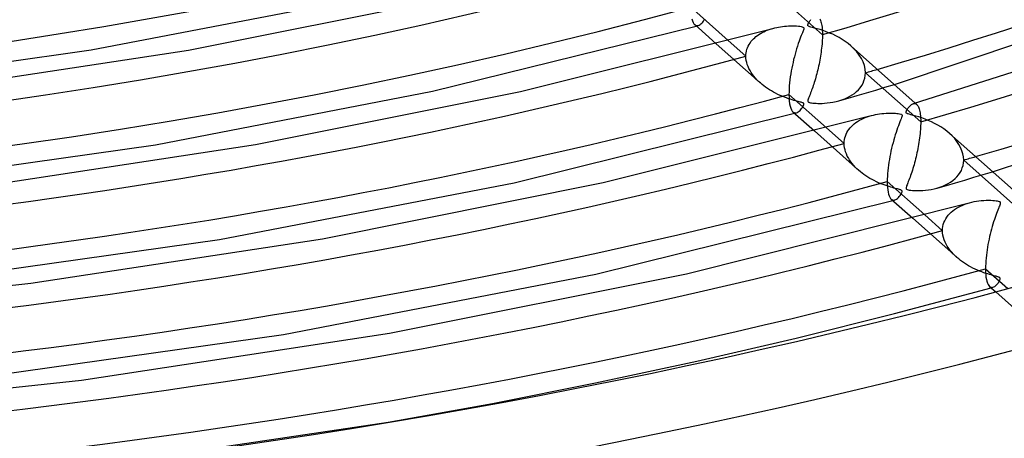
# Model space of a CAD drawing. Header units: millimetres. Extents: x -749 to 749, y -776 to 793.
# Tile 30 of 76: x 101 to 213, y 303 to 351. Entities that reach past the tile are written whole.
import ezdxf

# ---------------------------------------------------------------- set-up
doc = ezdxf.new("R2010")
doc.units = ezdxf.units.MM
doc.layers.add('HIDDEN', color=7, linetype='Continuous')
doc.layers.add('THICK', color=7, linetype='Continuous')

msp = doc.modelspace()

# ---------------------------------------------------------------- linework, layer by layer
at = {"layer": 'HIDDEN'}
for p, q in [((192.16, 348.98), (185.87, 354.57)), ((177.63, 350.11), (177.69, 350.06)), ((177.69, 350.06), (177.75, 350.03)), ((177.75, 350.03), (177.82, 350.01)), ((177.79, 349.96), (177.83, 349.97)), ((177.82, 350.01), (177.88, 350.01)), ((177.83, 349.97), (177.87, 349.98)), ((177.87, 349.98), (177.9, 349.99)), ((177.88, 350.01), (177.95, 350.01)), ((177.9, 349.99), (177.94, 350)), ((177.94, 350), (177.98, 350.01)), ((177.95, 350.01), (178.02, 350.02)), ((177.98, 350.01), (178.02, 350.02)), ((178.02, 350.02), (178.12, 350.06)), ((178.12, 350.06), (178.23, 350.12)), ((178.23, 350.12), (178.33, 350.2)), ((178.33, 350.2), (178.43, 350.3)), ((178.43, 350.3), (178.53, 350.41)), ((178.53, 350.41), (178.63, 350.53)), ((178.63, 350.53), (178.71, 350.66)), ((178.71, 350.66), (178.78, 350.78)), ((191.87, 350.78), (191.92, 350.69)), ((191.92, 350.69), (191.96, 350.58)), ((191.96, 350.58), (192, 350.46)), ((192, 350.46), (192.04, 350.33)), ((192.04, 350.33), (192.07, 350.18)), ((192.07, 350.18), (192.1, 350.01)), ((192.1, 350.01), (192.12, 349.84)), ((184.6, 348.77), (184.77, 348.89)), ((184.77, 348.89), (184.94, 349.01)), ((184.94, 349.01), (185.12, 349.12)), ((185.12, 349.12), (185.3, 349.23)), ((185.3, 349.23), (185.49, 349.32)), ((185.49, 349.32), (185.69, 349.41)), ((185.69, 349.41), (185.89, 349.49)), ((185.89, 349.49), (186.1, 349.57)), ((186.1, 349.57), (186.31, 349.64)), ((186.31, 349.64), (186.52, 349.7)), ((192.12, 349.84), (192.14, 349.64)), ((192.14, 349.64), (192.15, 349.44)), ((192.15, 349.44), (192.16, 349.22)), ((192.16, 349.22), (192.16, 348.98)), ((192.16, 348.98), (192.16, 348.78)), ((180.06, 347.95), (185.08, 343.49)), ((181.44, 348.32), (183.45, 346.53)), ((183.64, 347.5), (183.72, 347.68)), ((183.72, 347.68), (183.81, 347.86)), ((183.81, 347.86), (183.92, 348.03)), ((183.92, 348.03), (184.03, 348.19)), ((184.03, 348.19), (184.16, 348.34)), ((184.16, 348.34), (184.3, 348.49)), ((184.3, 348.49), (184.45, 348.63)), ((184.45, 348.63), (184.6, 348.77)), ((192.1, 347.69), (192.07, 347.46)), ((192.12, 347.92), (192.1, 347.69)), ((192.13, 348.14), (192.12, 347.92)), ((192.15, 348.36), (192.13, 348.14)), ((192.16, 348.58), (192.15, 348.36)), ((192.16, 348.78), (192.16, 348.58)), ((195.76, 347.37), (195.41, 347.7)), ((183.45, 346.53), (183.46, 346.73)), ((183.46, 346.73), (183.48, 346.93)), ((183.48, 346.93), (183.52, 347.12)), ((183.52, 347.12), (183.57, 347.32)), ((183.57, 347.32), (183.64, 347.5)), ((191.98, 346.77), (191.94, 346.54)), ((192.01, 347), (191.98, 346.77)), ((192.04, 347.23), (192.01, 347)), ((192.07, 347.46), (192.04, 347.23)), ((196.08, 347.02), (195.76, 347.37)), ((196.36, 346.65), (196.08, 347.02)), ((196.6, 346.27), (196.36, 346.65)), ((183.46, 346.29), (183.45, 346.53)), ((183.49, 346.05), (183.46, 346.29)), ((183.54, 345.81), (183.49, 346.05)), ((183.61, 345.58), (183.54, 345.81)), ((183.7, 345.34), (183.61, 345.58)), ((191.78, 345.62), (191.73, 345.4)), ((191.82, 345.85), (191.78, 345.62)), ((191.86, 346.08), (191.82, 345.85)), ((191.91, 346.31), (191.86, 346.08)), ((191.94, 346.54), (191.91, 346.31)), ((196.8, 345.87), (196.6, 346.27)), ((196.95, 345.46), (196.8, 345.87)), ((197.03, 345.05), (196.95, 345.46)), ((183.8, 345.11), (183.7, 345.34)), ((183.92, 344.89), (183.8, 345.11)), ((184.06, 344.66), (183.92, 344.89)), ((184.2, 344.45), (184.06, 344.66)), ((184.36, 344.24), (184.2, 344.45)), ((191.47, 344.34), (191.41, 344.14)), ((191.52, 344.54), (191.47, 344.34)), ((191.58, 344.75), (191.52, 344.54)), ((191.63, 344.97), (191.58, 344.75)), ((191.68, 345.18), (191.63, 344.97)), ((191.73, 345.4), (191.68, 345.18)), ((196.99, 344.02), (197.05, 344.32)), ((197.06, 344.64), (197.03, 345.05)), ((197.05, 344.32), (197.06, 344.64)), ((203.36, 339.05), (197.06, 344.64)), ((184.53, 344.04), (184.36, 344.24)), ((184.71, 343.85), (184.53, 344.04)), ((184.9, 343.66), (184.71, 343.85)), ((185.1, 343.48), (184.9, 343.66)), ((185.29, 343.31), (185.1, 343.48)), ((185.49, 343.16), (185.29, 343.31)), ((191.12, 343.18), (191.06, 343)), ((191.18, 343.36), (191.12, 343.18)), ((191.24, 343.55), (191.18, 343.36)), ((191.3, 343.74), (191.24, 343.55)), ((191.36, 343.94), (191.3, 343.74)), ((191.41, 344.14), (191.36, 343.94)), ((196.46, 342.94), (196.64, 343.18)), ((196.64, 343.18), (196.79, 343.45)), ((196.79, 343.45), (196.9, 343.73)), ((196.9, 343.73), (196.99, 344.02)), ((199.29, 342.99), (200.36, 343.31)), ((185.7, 343), (185.49, 343.16)), ((185.91, 342.85), (185.7, 343)), ((186.13, 342.71), (185.91, 342.85)), ((186.36, 342.57), (186.13, 342.71)), ((186.6, 342.44), (186.36, 342.57)), ((186.84, 342.31), (186.6, 342.44)), ((187.09, 342.18), (186.84, 342.31)), ((187.34, 342.07), (187.09, 342.18)), ((187.59, 341.96), (187.34, 342.07)), ((190.76, 342.18), (190.7, 342.03)), ((190.82, 342.34), (190.76, 342.18)), ((190.88, 342.5), (190.82, 342.34)), ((190.94, 342.66), (190.88, 342.5)), ((191, 342.83), (190.94, 342.66)), ((191.06, 343), (191, 342.83)), ((195.29, 341.96), (195.56, 342.13)), ((195.56, 342.13), (195.82, 342.3)), ((195.82, 342.3), (196.05, 342.5)), ((196.05, 342.5), (196.27, 342.71)), ((196.13, 342.06), (197.18, 342.36)), ((196.27, 342.71), (196.46, 342.94)), ((197.18, 342.36), (198.24, 342.67)), ((198.24, 342.67), (199.29, 342.99)), ((187.84, 341.86), (187.59, 341.96)), ((188.08, 341.77), (187.84, 341.86)), ((188.31, 341.69), (188.08, 341.77)), ((188.53, 341.62), (188.31, 341.69)), ((188.73, 341.56), (188.53, 341.62)), ((188.92, 341.5), (188.73, 341.56)), ((189.09, 341.45), (188.92, 341.5)), ((189.25, 341.41), (189.09, 341.45)), ((189.39, 341.37), (189.25, 341.41)), ((189.51, 341.34), (189.39, 341.37)), ((189.63, 341.31), (189.51, 341.34)), ((189.73, 341.28), (189.63, 341.31)), ((189.83, 341.25), (189.73, 341.28)), ((189.9, 341.23), (189.83, 341.25)), ((189.96, 341.2), (189.9, 341.23)), ((190, 341.17), (189.96, 341.2)), ((190.03, 341.14), (190, 341.17)), ((190.01, 340.91), (190.04, 341)), ((190.04, 341.1), (190.03, 341.14)), ((190.05, 341.06), (190.04, 341.1)), ((190.04, 341), (190.05, 341.06)), ((190.52, 341.54), (190.5, 341.46)), ((190.5, 341.46), (190.51, 341.4)), ((190.51, 341.4), (190.53, 341.35)), ((190.55, 341.64), (190.52, 341.54)), ((190.53, 341.35), (190.57, 341.31)), ((190.59, 341.76), (190.55, 341.64)), ((190.57, 341.31), (190.63, 341.28)), ((190.64, 341.89), (190.59, 341.76)), ((190.63, 341.28), (190.71, 341.25)), ((190.7, 342.03), (190.64, 341.89)), ((190.71, 341.25), (190.81, 341.23)), ((190.81, 341.23), (190.94, 341.21)), ((190.94, 341.21), (191.08, 341.19)), ((191.08, 341.19), (191.25, 341.18)), ((191.25, 341.18), (191.44, 341.17)), ((191.44, 341.17), (191.64, 341.16)), ((191.64, 341.16), (191.87, 341.16)), ((191.87, 341.16), (192.13, 341.16)), ((192.13, 341.16), (192.41, 341.18)), ((192.41, 341.18), (192.72, 341.2)), ((192.72, 341.2), (193.04, 341.24)), ((193.04, 341.24), (193.37, 341.3)), ((193.37, 341.3), (193.72, 341.37)), ((193.72, 341.37), (194.05, 341.45)), ((194.05, 341.45), (195.09, 341.75)), ((194.05, 341.45), (194.38, 341.56)), ((194.38, 341.56), (194.7, 341.68)), ((194.7, 341.68), (195.01, 341.81)), ((195.01, 341.81), (195.29, 341.96)), ((195.09, 341.75), (196.13, 342.06)), ((202.52, 341.12), (202.59, 341.14)), ((202.59, 341.14), (202.66, 341.14)), ((202.66, 341.14), (202.73, 341.14)), ((202.73, 341.14), (202.79, 341.12)), ((202.74, 341.19), (202.91, 341.04)), ((202.79, 341.12), (202.85, 341.09)), ((202.85, 341.09), (202.91, 341.04)), ((202.91, 341.04), (202.96, 340.99)), ((202.96, 340.99), (203.01, 340.93)), ((188.82, 340.17), (188.88, 340.13)), ((188.88, 340.13), (188.95, 340.1)), ((188.95, 340.1), (189.01, 340.08)), ((188.99, 340.03), (189.02, 340.04)), ((189.01, 340.08), (189.08, 340.07)), ((189.02, 340.04), (189.06, 340.05)), ((189.06, 340.05), (189.1, 340.06)), ((189.08, 340.07), (189.15, 340.08)), ((189.1, 340.06), (189.13, 340.07)), ((189.13, 340.07), (189.17, 340.08)), ((189.15, 340.08), (189.22, 340.09)), ((189.17, 340.08), (189.21, 340.09)), ((189.22, 340.09), (189.32, 340.13)), ((189.32, 340.13), (189.42, 340.19)), ((189.42, 340.19), (189.52, 340.27)), ((189.52, 340.27), (189.62, 340.36)), ((189.62, 340.36), (189.71, 340.46)), ((189.71, 340.46), (189.8, 340.58)), ((189.8, 340.58), (189.89, 340.69)), ((189.89, 340.69), (189.95, 340.81)), ((189.95, 340.81), (190.01, 340.91)), ((203.01, 340.93), (203.06, 340.85)), ((203.06, 340.85), (203.11, 340.76)), ((203.11, 340.76), (203.15, 340.65)), ((203.15, 340.65), (203.19, 340.53)), ((203.19, 340.53), (203.23, 340.4)), ((203.23, 340.4), (203.26, 340.25)), ((203.26, 340.25), (203.29, 340.09)), ((203.29, 340.09), (203.31, 339.91)), ((203.31, 339.91), (203.33, 339.72)), ((195.47, 338.54), (195.63, 338.69)), ((195.63, 338.69), (195.8, 338.84)), ((195.8, 338.84), (195.99, 338.98)), ((195.99, 338.98), (196.18, 339.11)), ((196.18, 339.11), (196.38, 339.23)), ((196.38, 339.23), (196.59, 339.34)), ((196.59, 339.34), (196.81, 339.45)), ((196.81, 339.45), (197.03, 339.54)), ((197.03, 339.54), (197.26, 339.63)), ((197.26, 339.63), (197.5, 339.71)), ((197.5, 339.71), (197.74, 339.78)), ((203.33, 339.72), (203.35, 339.51)), ((203.35, 339.51), (203.36, 339.29)), ((203.36, 338.84), (203.35, 338.63)), ((203.36, 339.29), (203.36, 339.05)), ((203.36, 339.05), (203.36, 338.84)), ((191.25, 338.02), (196.28, 333.56)), ((192.63, 338.38), (194.65, 336.6)), ((194.78, 337.44), (194.86, 337.64)), ((194.86, 337.64), (194.95, 337.84)), ((194.95, 337.84), (195.06, 338.02)), ((195.06, 338.02), (195.18, 338.2)), ((195.18, 338.2), (195.32, 338.38)), ((195.32, 338.38), (195.47, 338.54)), ((203.28, 337.71), (203.26, 337.47)), ((203.31, 337.94), (203.28, 337.71)), ((203.33, 338.18), (203.31, 337.94)), ((203.34, 338.41), (203.33, 338.18)), ((203.35, 338.63), (203.34, 338.41)), ((206.94, 337.45), (206.63, 337.74)), ((194.65, 336.81), (194.68, 337.03)), ((194.65, 336.6), (194.65, 336.81)), ((194.66, 336.35), (194.65, 336.6)), ((194.68, 337.03), (194.72, 337.24)), ((194.72, 337.24), (194.78, 337.44)), ((203.12, 336.49), (203.08, 336.25)), ((203.16, 336.74), (203.12, 336.49)), ((203.19, 336.98), (203.16, 336.74)), ((203.23, 337.22), (203.19, 336.98)), ((203.26, 337.47), (203.23, 337.22)), ((207.23, 337.14), (206.94, 337.45)), ((207.49, 336.81), (207.23, 337.14)), ((207.71, 336.48), (207.49, 336.81)), ((207.91, 336.13), (207.71, 336.48)), ((194.69, 336.11), (194.66, 336.35)), ((194.74, 335.87), (194.69, 336.11)), ((194.81, 335.63), (194.74, 335.87)), ((194.9, 335.4), (194.81, 335.63)), ((195, 335.16), (194.9, 335.4)), ((202.93, 335.53), (202.88, 335.29)), ((202.98, 335.77), (202.93, 335.53)), ((203.03, 336.01), (202.98, 335.77)), ((203.08, 336.25), (203.03, 336.01)), ((208.06, 335.77), (207.91, 336.13)), ((208.17, 335.42), (208.06, 335.77)), ((208.24, 335.06), (208.17, 335.42)), ((195.12, 334.94), (195, 335.16)), ((195.26, 334.72), (195.12, 334.94)), ((195.41, 334.51), (195.26, 334.72)), ((195.56, 334.3), (195.41, 334.51)), ((195.73, 334.1), (195.56, 334.3)), ((202.66, 334.39), (202.6, 334.17)), ((202.72, 334.61), (202.66, 334.39)), ((202.77, 334.83), (202.72, 334.61)), ((202.83, 335.06), (202.77, 334.83)), ((202.88, 335.29), (202.83, 335.06)), ((208.19, 334.09), (208.24, 334.4)), ((208.26, 334.7), (208.24, 335.06)), ((208.24, 334.4), (208.26, 334.7)), ((214.55, 329.12), (208.26, 334.7)), ((195.91, 333.91), (195.73, 334.1)), ((196.1, 333.72), (195.91, 333.91)), ((196.29, 333.54), (196.1, 333.72)), ((196.49, 333.38), (196.29, 333.54)), ((196.69, 333.22), (196.49, 333.38)), ((196.9, 333.06), (196.69, 333.22)), ((202.28, 333.15), (202.21, 332.96)), ((202.35, 333.34), (202.28, 333.15)), ((202.41, 333.54), (202.35, 333.34)), ((202.47, 333.75), (202.41, 333.54)), ((202.54, 333.96), (202.47, 333.75)), ((202.6, 334.17), (202.54, 333.96)), ((207.67, 333.03), (207.84, 333.27)), ((207.84, 333.27), (207.99, 333.53)), ((207.99, 333.53), (208.1, 333.8)), ((208.1, 333.8), (208.19, 334.09)), ((210.49, 333.06), (211.55, 333.37)), ((197.12, 332.91), (196.9, 333.06)), ((197.35, 332.76), (197.12, 332.91)), ((197.58, 332.62), (197.35, 332.76)), ((197.82, 332.49), (197.58, 332.62)), ((198.06, 332.36), (197.82, 332.49)), ((198.31, 332.24), (198.06, 332.36)), ((198.57, 332.12), (198.31, 332.24)), ((198.82, 332.01), (198.57, 332.12)), ((199.07, 331.91), (198.82, 332.01)), ((201.84, 331.98), (201.8, 331.87)), ((201.9, 332.11), (201.84, 331.98)), ((201.95, 332.26), (201.9, 332.11)), ((202.02, 332.42), (201.95, 332.26)), ((202.08, 332.59), (202.02, 332.42)), ((202.15, 332.77), (202.08, 332.59)), ((202.21, 332.96), (202.15, 332.77)), ((206.19, 331.88), (206.49, 332.03)), ((206.28, 331.82), (207.33, 332.12)), ((206.49, 332.03), (206.77, 332.2)), ((206.77, 332.2), (207.03, 332.39)), ((207.03, 332.39), (207.27, 332.59)), ((207.27, 332.59), (207.48, 332.8)), ((207.33, 332.12), (208.38, 332.43)), ((207.48, 332.8), (207.67, 333.03)), ((208.38, 332.43), (209.43, 332.74)), ((209.43, 332.74), (210.49, 333.06)), ((199.31, 331.83), (199.07, 331.91)), ((199.53, 331.75), (199.31, 331.83)), ((199.75, 331.68), (199.53, 331.75)), ((199.95, 331.62), (199.75, 331.68)), ((200.13, 331.56), (199.95, 331.62)), ((200.3, 331.52), (200.13, 331.56)), ((200.46, 331.47), (200.3, 331.52)), ((200.59, 331.44), (200.46, 331.47)), ((200.71, 331.41), (200.59, 331.44)), ((200.83, 331.38), (200.71, 331.41)), ((200.93, 331.35), (200.83, 331.38)), ((201.02, 331.32), (200.93, 331.35)), ((201.09, 331.3), (201.02, 331.32)), ((201.15, 331.27), (201.09, 331.3)), ((201.09, 330.78), (201.16, 330.9)), ((201.19, 331.24), (201.15, 331.27)), ((201.16, 330.9), (201.21, 331.01)), ((201.22, 331.21), (201.19, 331.24)), ((201.21, 331.01), (201.23, 331.08)), ((201.23, 331.18), (201.22, 331.21)), ((201.24, 331.14), (201.23, 331.18)), ((201.23, 331.08), (201.24, 331.14)), ((201.7, 331.58), (201.69, 331.5)), ((201.69, 331.5), (201.71, 331.44)), ((201.73, 331.67), (201.7, 331.58)), ((201.71, 331.44), (201.74, 331.39)), ((201.76, 331.77), (201.73, 331.67)), ((201.74, 331.39), (201.81, 331.35)), ((201.8, 331.87), (201.76, 331.77)), ((201.81, 331.35), (201.92, 331.32)), ((201.92, 331.32), (202.06, 331.29)), ((202.06, 331.29), (202.23, 331.27)), ((202.23, 331.27), (202.43, 331.25)), ((202.43, 331.25), (202.68, 331.23)), ((202.68, 331.23), (202.95, 331.22)), ((202.95, 331.22), (203.26, 331.23)), ((203.26, 331.23), (203.59, 331.24)), ((203.59, 331.24), (203.92, 331.27)), ((203.92, 331.27), (204.25, 331.31)), ((204.25, 331.31), (204.57, 331.36)), ((204.57, 331.36), (204.89, 331.43)), ((204.89, 331.43), (205.21, 331.51)), ((205.21, 331.51), (205.54, 331.62)), ((205.24, 331.52), (206.28, 331.82)), ((205.54, 331.62), (205.87, 331.74)), ((205.87, 331.74), (206.19, 331.88)), ((200.01, 330.25), (200.07, 330.2)), ((200.07, 330.2), (200.13, 330.17)), ((200.13, 330.17), (200.2, 330.15)), ((200.18, 330.1), (200.22, 330.11)), ((200.2, 330.15), (200.27, 330.14)), ((200.22, 330.11), (200.25, 330.12)), ((200.25, 330.12), (200.29, 330.13)), ((200.27, 330.14), (200.34, 330.15)), ((200.29, 330.13), (200.33, 330.14)), ((200.33, 330.14), (200.36, 330.15)), ((200.34, 330.15), (200.41, 330.16)), ((200.36, 330.15), (200.4, 330.16)), ((200.41, 330.16), (200.51, 330.2)), ((200.51, 330.2), (200.62, 330.26)), ((200.62, 330.26), (200.72, 330.34)), ((200.72, 330.34), (200.82, 330.43)), ((200.82, 330.43), (200.91, 330.54)), ((200.91, 330.54), (201.01, 330.66)), ((201.01, 330.66), (201.09, 330.78)), ((208.4, 329.68), (208.66, 329.77)), ((208.66, 329.77), (208.93, 329.84)), ((206.65, 328.59), (206.82, 328.76)), ((206.82, 328.76), (207.02, 328.92)), ((207.02, 328.92), (207.22, 329.08)), ((207.22, 329.08), (207.44, 329.22)), ((207.44, 329.22), (207.67, 329.35)), ((207.67, 329.35), (207.9, 329.47)), ((207.9, 329.47), (208.15, 329.58)), ((208.15, 329.58), (208.4, 329.68)), ((202.45, 328.08), (207.47, 323.63)), ((203.83, 328.45), (205.84, 326.66)), ((205.93, 327.36), (206, 327.59)), ((206, 327.59), (206.1, 327.8)), ((206.1, 327.8), (206.21, 328.01)), ((206.21, 328.01), (206.34, 328.21)), ((206.34, 328.21), (206.48, 328.41)), ((206.48, 328.41), (206.65, 328.59)), ((205.84, 326.66), (205.85, 326.9)), ((205.85, 326.4), (205.84, 326.66)), ((205.85, 326.9), (205.88, 327.13)), ((205.89, 326.14), (205.85, 326.4)), ((205.88, 327.13), (205.93, 327.36)), ((205.95, 325.88), (205.89, 326.14)), ((206.03, 325.62), (205.95, 325.88)), ((206.13, 325.37), (206.03, 325.62)), ((206.25, 325.12), (206.13, 325.37)), ((206.39, 324.88), (206.25, 325.12)), ((206.55, 324.65), (206.39, 324.88)), ((206.71, 324.42), (206.55, 324.65)), ((206.89, 324.21), (206.71, 324.42)), ((207.08, 324), (206.89, 324.21)), ((207.28, 323.8), (207.08, 324)), ((207.49, 323.61), (207.28, 323.8)), ((207.69, 323.44), (207.49, 323.61)), ((207.9, 323.28), (207.69, 323.44)), ((208.11, 323.12), (207.9, 323.28)), ((208.34, 322.96), (208.11, 323.12)), ((208.57, 322.81), (208.34, 322.96)), ((208.8, 322.67), (208.57, 322.81)), ((209.05, 322.54), (208.8, 322.67)), ((209.3, 322.41), (209.05, 322.54)), ((209.56, 322.28), (209.3, 322.41)), ((209.82, 322.16), (209.56, 322.28)), ((210.07, 322.06), (209.82, 322.16)), ((210.32, 321.96), (210.07, 322.06)), ((210.56, 321.87), (210.32, 321.96)), ((210.78, 321.8), (210.56, 321.87)), ((210.99, 321.73), (210.78, 321.8)), ((211.19, 321.67), (210.99, 321.73)), ((211.38, 321.62), (211.19, 321.67)), ((211.54, 321.57), (211.38, 321.62)), ((211.69, 321.53), (211.54, 321.57)), ((211.82, 321.5), (211.69, 321.53)), ((211.94, 321.47), (211.82, 321.5)), ((212.05, 321.44), (211.94, 321.47)), ((212.15, 321.41), (212.05, 321.44)), ((212.24, 321.38), (212.15, 321.41)), ((212.18, 320.7), (212.27, 320.83)), ((212.3, 321.36), (212.24, 321.38)), ((212.27, 320.83), (212.34, 320.95)), ((212.35, 321.33), (212.3, 321.36)), ((212.34, 320.95), (212.39, 321.05)), ((212.39, 321.3), (212.35, 321.33)), ((212.41, 321.27), (212.39, 321.3)), ((212.39, 321.05), (212.42, 321.14)), ((212.43, 321.24), (212.41, 321.27)), ((212.42, 321.14), (212.43, 321.2)), ((212.43, 321.2), (212.43, 321.24)), ((211.2, 320.32), (211.26, 320.27)), ((211.26, 320.27), (211.32, 320.24)), ((211.32, 320.24), (211.39, 320.22)), ((211.37, 320.16), (211.41, 320.17)), ((211.39, 320.22), (211.46, 320.21)), ((211.41, 320.17), (211.45, 320.18)), ((211.45, 320.18), (211.48, 320.2)), ((211.46, 320.21), (211.52, 320.21)), ((211.48, 320.2), (211.52, 320.21)), ((211.52, 320.21), (211.59, 320.23)), ((211.52, 320.21), (211.56, 320.22)), ((211.56, 320.22), (211.59, 320.23)), ((211.59, 320.23), (211.69, 320.26)), ((211.69, 320.26), (211.79, 320.32)), ((211.79, 320.32), (211.89, 320.39)), ((211.89, 320.39), (211.99, 320.48)), ((211.9, 319.69), (218.07, 314.22)), ((211.99, 320.48), (212.09, 320.59)), ((212.09, 320.59), (212.18, 320.7)), ((103.14, 299.01), (142.71, 304.84))]:
    msp.add_line(p, q, dxfattribs=at)
for centre, major_axis, start_param, end_param in [((0, 514.42), (-456, 0), 0, 2.617994), ((0, 514.41), (-382.61, 0), 2.096992, 2.617994), ((0, 514.41), (-405.41, 0), 2.096257, 2.617994), ((0, 514.41), (-337.01, 0), 1.062034, 2.069086), ((0, 514.41), (-359.81, 0), 1.061094, 2.070026), ((0, 514.41), (-382.61, 0), 1.060266, 2.070855), ((0, 514.41), (392.59, 0), -1.044933, -1.040951), ((0, 514.41), (-405.41, 0), 1.059531, 2.07159), ((0, 514.41), (415.39, 0), -1.045632, -1.041869), ((0, 514.41), (-428.21, 0), 1.058874, 2.072246)]:
    msp.add_ellipse(centre, major_axis=major_axis, ratio=0.5, start_param=start_param, end_param=end_param, dxfattribs=at)
at = {"layer": 'THICK'}
for p, q in [((200.36, 343.31), (232.87, 354.16)), ((108.89, 347.25), (138.46, 352.94)), ((119.95, 347.22), (148.3, 352.87)), ((177.16, 352.11), (181.44, 348.32)), ((202.53, 341.13), (234.36, 351.25)), ((147.76, 342.53), (177.79, 349.96)), ((177.29, 350.78), (177.36, 350.55)), ((177.36, 350.55), (177.44, 350.36)), ((177.44, 350.36), (177.53, 350.21)), ((177.53, 350.21), (177.63, 350.11)), ((177.62, 350.12), (180.06, 347.95)), ((187.4, 349.89), (187.62, 349.92)), ((187.62, 349.92), (187.85, 349.94)), ((187.85, 349.94), (188.08, 349.96)), ((188.08, 349.96), (188.31, 349.97)), ((188.31, 349.97), (188.54, 349.98)), ((188.54, 349.98), (188.77, 349.98)), ((188.77, 349.98), (189, 349.98)), ((189, 349.98), (189.22, 349.97)), ((189.22, 349.97), (189.43, 349.95)), ((189.43, 349.95), (189.61, 349.93)), ((189.61, 349.93), (189.76, 349.9)), ((190.5, 350.08), (190.51, 350.13)), ((190.51, 350.04), (190.5, 350.08)), ((190.51, 350.13), (190.53, 350.19)), ((190.52, 350), (190.51, 350.04)), ((190.55, 349.97), (190.52, 350)), ((190.53, 350.19), (190.55, 350.24)), ((190.55, 350.24), (190.57, 350.3)), ((190.59, 349.94), (190.55, 349.97)), ((190.57, 350.3), (190.61, 350.36)), ((190.65, 349.91), (190.59, 349.94)), ((190.61, 350.36), (190.65, 350.42)), ((190.65, 350.42), (190.69, 350.49)), ((190.73, 349.88), (190.65, 349.91)), ((190.69, 350.49), (190.74, 350.56)), ((190.74, 350.56), (190.8, 350.64)), ((190.8, 350.64), (190.86, 350.71)), ((157.76, 342.5), (186.51, 349.7)), ((186.52, 349.7), (186.74, 349.76)), ((186.74, 349.76), (186.96, 349.81)), ((186.96, 349.81), (187.18, 349.85)), ((187.18, 349.85), (187.4, 349.89)), ((189.76, 348.87), (189.68, 348.68)), ((189.76, 349.9), (189.87, 349.88)), ((189.82, 349.04), (189.76, 348.87)), ((189.88, 349.18), (189.82, 349.04)), ((189.87, 349.88), (189.94, 349.85)), ((189.93, 349.3), (189.88, 349.18)), ((189.97, 349.41), (189.93, 349.3)), ((189.94, 349.85), (190, 349.81)), ((190.01, 349.51), (189.97, 349.41)), ((190, 349.81), (190.03, 349.77)), ((190.03, 349.59), (190.01, 349.51)), ((190.03, 349.77), (190.05, 349.72)), ((190.04, 349.66), (190.03, 349.59)), ((190.05, 349.72), (190.04, 349.66)), ((190.85, 349.84), (190.73, 349.88)), ((191.03, 349.8), (190.85, 349.84)), ((191.28, 349.73), (191.03, 349.8)), ((191.58, 349.65), (191.28, 349.73)), ((191.91, 349.56), (191.58, 349.65)), ((192.26, 349.44), (191.91, 349.56)), ((192.61, 349.32), (192.26, 349.44)), ((192.97, 349.17), (192.61, 349.32)), ((193.34, 349.02), (192.97, 349.17)), ((193.7, 348.84), (193.34, 349.02)), ((194.06, 348.64), (193.7, 348.84)), ((189.33, 347.68), (189.23, 347.38)), ((189.42, 347.97), (189.33, 347.68)), ((189.51, 348.23), (189.42, 347.97)), ((189.6, 348.47), (189.51, 348.23)), ((189.68, 348.68), (189.6, 348.47)), ((194.41, 348.43), (194.06, 348.64)), ((194.76, 348.2), (194.41, 348.43)), ((195.09, 347.96), (194.76, 348.2)), ((195.41, 347.7), (195.09, 347.96)), ((78.19, 342.92), (108.89, 347.25)), ((90.53, 342.75), (119.95, 347.22)), ((189.06, 346.77), (188.97, 346.46)), ((189.14, 347.08), (189.06, 346.77)), ((189.23, 347.38), (189.14, 347.08)), ((195.45, 347.66), (202.74, 341.19)), ((188.75, 345.5), (188.68, 345.18)), ((188.82, 345.82), (188.75, 345.5)), ((188.89, 346.14), (188.82, 345.82)), ((188.97, 346.46), (188.89, 346.14)), ((188.56, 344.51), (188.51, 344.17)), ((188.62, 344.85), (188.56, 344.51)), ((188.68, 345.18), (188.62, 344.85)), ((211.55, 333.37), (246.2, 344.91)), ((188.42, 343.49), (188.39, 343.15)), ((188.46, 343.83), (188.42, 343.49)), ((188.51, 344.17), (188.46, 343.83)), ((116.19, 336.45), (147.76, 342.53)), ((127.59, 336.48), (157.76, 342.5)), ((188.36, 342.49), (188.35, 342.18)), ((188.35, 342.18), (188.36, 341.79)), ((188.35, 342.18), (192.63, 338.38)), ((188.37, 342.82), (188.36, 342.49)), ((188.39, 343.15), (188.37, 342.82)), ((188.36, 341.79), (188.39, 341.44)), ((188.39, 341.44), (188.43, 341.12)), ((188.43, 341.12), (188.48, 340.84)), ((202.18, 340.91), (202.25, 340.97)), ((202.25, 340.97), (202.32, 341.02)), ((202.32, 341.02), (202.39, 341.07)), ((202.39, 341.07), (202.46, 341.1)), ((202.46, 341.1), (202.52, 341.12)), ((157.06, 332.12), (188.99, 340.03)), ((188.48, 340.84), (188.55, 340.61)), ((188.55, 340.61), (188.63, 340.43)), ((188.63, 340.43), (188.72, 340.28)), ((188.72, 340.28), (188.82, 340.17)), ((188.81, 340.18), (191.25, 338.02)), ((197.74, 339.78), (197.97, 339.83)), ((197.97, 339.83), (198.2, 339.89)), ((198.2, 339.89), (198.44, 339.93)), ((198.44, 339.93), (198.68, 339.97)), ((198.68, 339.97), (198.92, 340)), ((198.92, 340), (199.17, 340.02)), ((199.17, 340.02), (199.42, 340.04)), ((199.42, 340.04), (199.66, 340.05)), ((199.66, 340.05), (199.89, 340.05)), ((199.89, 340.05), (200.11, 340.05)), ((200.11, 340.05), (200.31, 340.04)), ((200.31, 340.04), (200.49, 340.03)), ((200.49, 340.03), (200.66, 340.02)), ((200.66, 340.02), (200.81, 340)), ((200.81, 340), (200.96, 339.97)), ((200.96, 339.97), (201.08, 339.94)), ((201.08, 339.94), (201.16, 339.91)), ((201.16, 339.91), (201.21, 339.86)), ((201.21, 339.86), (201.24, 339.81)), ((201.7, 340.17), (201.71, 340.22)), ((201.7, 340.13), (201.7, 340.17)), ((201.7, 340.09), (201.7, 340.13)), ((201.72, 340.06), (201.7, 340.09)), ((201.71, 340.22), (201.73, 340.27)), ((201.75, 340.03), (201.72, 340.06)), ((201.73, 340.27), (201.75, 340.33)), ((201.75, 340.33), (201.78, 340.38)), ((201.8, 340), (201.75, 340.03)), ((201.78, 340.38), (201.81, 340.44)), ((201.85, 339.97), (201.8, 340)), ((201.81, 340.44), (201.85, 340.51)), ((201.85, 340.51), (201.89, 340.57)), ((201.93, 339.95), (201.85, 339.97)), ((201.89, 340.57), (201.94, 340.64)), ((202.06, 339.91), (201.93, 339.95)), ((201.94, 340.64), (202, 340.71)), ((202, 340.71), (202.06, 340.78)), ((202.06, 340.78), (202.12, 340.85)), ((202.25, 339.86), (202.06, 339.91)), ((202.12, 340.85), (202.18, 340.91)), ((202.5, 339.79), (202.25, 339.86)), ((167.21, 332.13), (197.7, 339.77)), ((200.91, 338.84), (200.82, 338.61)), ((200.99, 339.06), (200.91, 338.84)), ((201.07, 339.24), (200.99, 339.06)), ((201.13, 339.4), (201.07, 339.24)), ((201.18, 339.53), (201.13, 339.4)), ((201.22, 339.64), (201.18, 339.53)), ((201.24, 339.73), (201.22, 339.64)), ((201.24, 339.81), (201.24, 339.73)), ((202.81, 339.71), (202.5, 339.79)), ((203.15, 339.61), (202.81, 339.71)), ((203.5, 339.5), (203.15, 339.61)), ((203.86, 339.36), (203.5, 339.5)), ((204.22, 339.22), (203.86, 339.36)), ((204.59, 339.06), (204.22, 339.22)), ((204.95, 338.88), (204.59, 339.06)), ((205.31, 338.68), (204.95, 338.88)), ((200.46, 337.57), (200.38, 337.29)), ((200.55, 337.85), (200.46, 337.57)), ((200.64, 338.11), (200.55, 337.85)), ((200.73, 338.37), (200.64, 338.11)), ((200.82, 338.61), (200.73, 338.37)), ((205.66, 338.47), (205.31, 338.68)), ((206, 338.24), (205.66, 338.47)), ((206.32, 338), (206, 338.24)), ((206.63, 337.74), (206.32, 338)), ((206.64, 337.73), (213.94, 331.26)), ((83.41, 331.82), (116.19, 336.45)), ((96.28, 331.72), (127.59, 336.48)), ((200.21, 336.68), (200.12, 336.37)), ((200.29, 336.99), (200.21, 336.68)), ((200.38, 337.29), (200.29, 336.99)), ((199.91, 335.41), (199.84, 335.09)), ((199.97, 335.73), (199.91, 335.41)), ((200.05, 336.05), (199.97, 335.73)), ((200.12, 336.37), (200.05, 336.05)), ((199.73, 334.45), (199.69, 334.13)), ((199.79, 334.77), (199.73, 334.45)), ((199.84, 335.09), (199.79, 334.77)), ((199.58, 333.16), (199.56, 332.85)), ((199.61, 333.48), (199.58, 333.16)), ((199.65, 333.81), (199.61, 333.48)), ((199.69, 334.13), (199.65, 333.81)), ((123.49, 325.65), (157.06, 332.12)), ((135.22, 325.74), (167.21, 332.13)), ((199.56, 332.85), (199.55, 332.54)), ((199.55, 332.54), (199.55, 332.25)), ((199.55, 332.25), (199.55, 331.91)), ((199.55, 332.25), (203.83, 328.45)), ((199.55, 331.91), (199.57, 331.59)), ((199.57, 331.59), (199.6, 331.31)), ((199.6, 331.31), (199.65, 331.05)), ((199.65, 331.05), (199.7, 330.82)), ((166.35, 321.71), (200.18, 330.1)), ((176.67, 321.76), (208.89, 329.83)), ((199.7, 330.82), (199.76, 330.63)), ((199.76, 330.63), (199.84, 330.47)), ((199.84, 330.47), (199.92, 330.34)), ((199.92, 330.34), (200.01, 330.25)), ((200, 330.25), (202.45, 328.08)), ((208.93, 329.84), (209.19, 329.91)), ((209.19, 329.91), (209.45, 329.97)), ((209.45, 329.97), (209.72, 330.01)), ((209.72, 330.01), (209.99, 330.05)), ((209.99, 330.05), (210.26, 330.08)), ((210.26, 330.08), (210.54, 330.1)), ((210.54, 330.1), (210.82, 330.12)), ((210.82, 330.12), (211.08, 330.12)), ((211.08, 330.12), (211.33, 330.12)), ((211.33, 330.12), (211.56, 330.11)), ((211.56, 330.11), (211.76, 330.09)), ((211.76, 330.09), (211.94, 330.07)), ((211.94, 330.07), (212.08, 330.05)), ((212.08, 330.05), (212.2, 330.03)), ((212.2, 330.03), (212.29, 330)), ((212.29, 330), (212.35, 329.97)), ((212.35, 329.97), (212.4, 329.94)), ((212.4, 329.94), (212.42, 329.89)), ((212.42, 329.76), (212.4, 329.68)), ((212.42, 329.89), (212.43, 329.84)), ((212.43, 329.84), (212.42, 329.76)), ((211.99, 328.61), (211.91, 328.4)), ((212.06, 328.81), (211.99, 328.61)), ((212.14, 329), (212.06, 328.81)), ((212.21, 329.17), (212.14, 329)), ((212.27, 329.33), (212.21, 329.17)), ((212.32, 329.46), (212.27, 329.33)), ((212.37, 329.58), (212.32, 329.46)), ((212.4, 329.68), (212.37, 329.58)), ((211.67, 327.67), (211.58, 327.4)), ((211.75, 327.93), (211.67, 327.67)), ((211.83, 328.17), (211.75, 327.93)), ((211.91, 328.4), (211.83, 328.17)), ((211.35, 326.56), (211.28, 326.27)), ((211.42, 326.84), (211.35, 326.56)), ((211.5, 327.12), (211.42, 326.84)), ((211.58, 327.4), (211.5, 327.12)), ((88.63, 320.72), (123.49, 325.65)), ((102.02, 320.68), (135.22, 325.74)), ((211.08, 325.39), (211.02, 325.09)), ((211.14, 325.68), (211.08, 325.39)), ((211.21, 325.98), (211.14, 325.68)), ((211.28, 326.27), (211.21, 325.98)), ((210.88, 324.17), (210.84, 323.86)), ((210.92, 324.48), (210.88, 324.17)), ((210.97, 324.79), (210.92, 324.48)), ((211.02, 325.09), (210.97, 324.79)), ((210.78, 323.23), (210.76, 322.92)), ((210.8, 323.54), (210.78, 323.23)), ((210.84, 323.86), (210.8, 323.54)), ((210.76, 322.92), (210.74, 322.61)), ((210.74, 322.61), (210.74, 322.32)), ((210.74, 322.32), (210.75, 321.98)), ((210.74, 322.32), (213.28, 320.06)), ((210.75, 321.98), (210.76, 321.67)), ((130.79, 314.85), (166.35, 321.71)), ((142.86, 314.99), (176.67, 321.76)), ((210.76, 321.67), (210.79, 321.38)), ((210.79, 321.38), (210.84, 321.12)), ((210.84, 321.12), (210.89, 320.9)), ((210.89, 320.9), (210.96, 320.7)), ((67.92, 317.05), (102.02, 320.68)), ((200.36, 317.22), (211.37, 320.16)), ((210.96, 320.7), (211.03, 320.54)), ((211.03, 320.54), (211.11, 320.41)), ((211.11, 320.41), (211.2, 320.32)), ((211.2, 320.32), (211.9, 319.69)), ((189.19, 314.42), (200.36, 317.22)), ((93.86, 309.62), (130.79, 314.85)), ((107.77, 309.65), (142.86, 314.99)), ((177.87, 311.8), (189.19, 314.42)), ((166.32, 309.32), (177.87, 311.8)), ((71.72, 305.81), (107.77, 309.65)), ((154.57, 306.99), (166.32, 309.32)), ((142.71, 304.84), (154.57, 306.99))]:
    msp.add_line(p, q, dxfattribs=at)
for centre, major_axis, start_param, end_param in [((0, 518.75), (506, 0), -3.141592, -0.523599), ((0, 518.75), (-451, 0), 0, 2.617994), ((0, 514.42), (-506, 0), 0, 2.617994), ((0, 514.41), (392.59, 0), -1.040951, -0.523599), ((0, 514.41), (415.39, 0), -1.041869, -0.523599), ((0, 514.41), (324.19, 0), -2.078971, -1.073093), ((0, 514.41), (346.99, 0), -2.079985, -1.07208), ((0, 514.41), (369.79, 0), -2.080874, -1.071191), ((0, 514.41), (392.59, 0), -2.081659, -1.070406), ((0, 514.41), (415.39, 0), -2.082358, -1.069707), ((0, 514.41), (438.19, 0), -2.082984, -1.06908)]:
    msp.add_ellipse(centre, major_axis=major_axis, ratio=0.5, start_param=start_param, end_param=end_param, dxfattribs=at)

doc.saveas('drawing.dxf')
